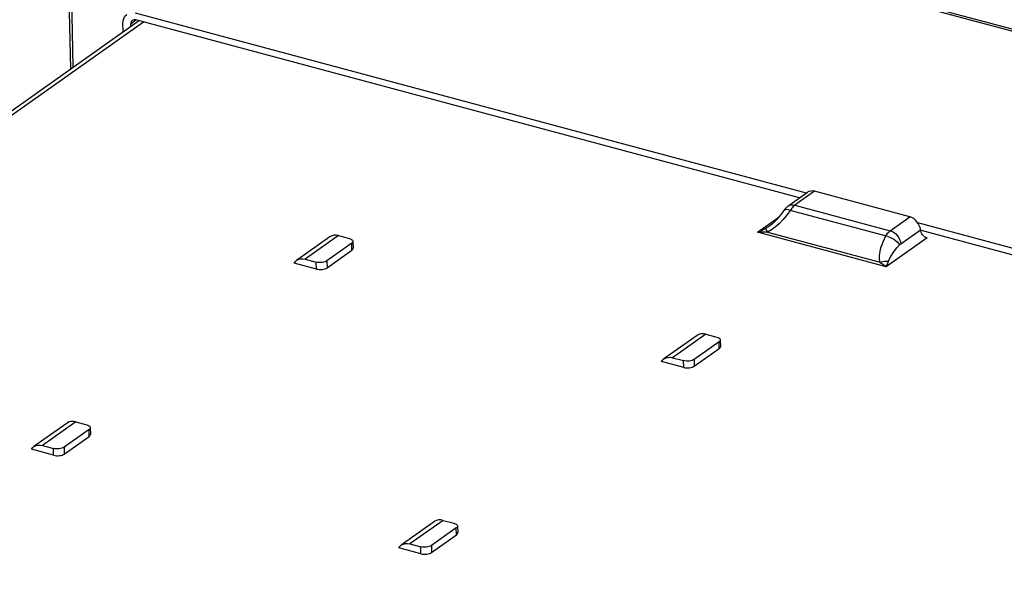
# Model space of a CAD drawing. Header units: millimetres. Extents: x 6 to 414, y 7 to 290.
# Tile 180 of 256: x 128.96 to 132.17, y 149.94 to 151.75. Entities that reach past the tile are written whole.
import ezdxf

# ---------------------------------------------------------------- set-up
doc = ezdxf.new("R2010")
doc.units = ezdxf.units.MM
doc.header["$LTSCALE"] = 23.1
doc.layers.get('0').update_dxf_attribs({"linetype": 'CONTINUOUS'})

msp = doc.modelspace()

# ---------------------------------------------------------------- linework, layer by layer
at = {"color": 7, "linetype": 'Continuous'}
for p, q in [((134.8502, 150.9983), (130.0406, 152.2889)), ((130.0546, 152.2924), (134.8642, 151.0018)), ((129.1098, 152.0969), (129.1218, 151.5892)), ((129.1178, 152.1094), (129.1299, 151.5949)), ((131.5207, 151.1843), (129.3338, 151.7711)), ((126.7988, 149.9416), (129.3434, 151.7463)), ((129.3595, 151.742), (126.815, 149.9373)), ((129.2935, 151.7109), (129.2929, 151.7377)), ((129.3352, 151.7476), (129.318, 151.7354)), ((129.3181, 151.7284), (129.318, 151.7354)), ((131.498, 151.1682), (129.3343, 151.7488)), ((131.4602, 151.1414), (131.5242, 151.1868)), ((131.5465, 151.19), (131.4825, 151.1446)), ((131.8577, 151.1065), (131.5465, 151.19)), ((131.4495, 151.1313), (131.4459, 151.1263)), ((131.4678, 151.1278), (131.4558, 151.1112)), ((131.4701, 151.1313), (131.4678, 151.1278)), ((131.7857, 151.0425), (131.4678, 151.1278)), ((131.4724, 151.1346), (131.4701, 151.1313)), ((131.4825, 151.1446), (131.7936, 151.0611)), ((131.3604, 151.0566), (131.4316, 151.1071)), ((131.7936, 151.0611), (131.8577, 151.1065)), ((134.1098, 150.4896), (131.8834, 151.087)), ((131.7805, 150.9439), (131.3604, 151.0566)), ((131.3939, 151.0571), (131.3881, 151.0691)), ((131.3939, 151.0571), (131.7602, 150.9588)), ((131.8279, 151.019), (131.8919, 151.0644)), ((131.8883, 151.0783), (131.885, 151.0848)), ((134.1103, 150.4672), (131.8914, 151.0626)), ((129.9673, 151.0413), (129.8589, 150.9644)), ((129.9952, 151.0453), (129.8868, 150.9684)), ((129.9952, 151.0453), (130.0311, 151.0356)), ((130.0425, 151.0266), (130.0431, 151.0042)), ((131.9134, 151.0382), (131.7805, 150.9439)), ((130.0385, 151.0204), (129.9572, 150.9627)), ((129.9578, 150.9403), (130.0391, 150.998)), ((130.0391, 150.998), (130.0385, 151.0204)), ((129.8868, 150.9684), (129.9227, 150.9587)), ((129.9232, 150.9364), (129.9227, 150.9587)), ((129.9572, 150.9627), (129.9578, 150.9403)), ((129.9232, 150.9364), (129.8509, 150.9558)), ((131.1644, 150.72), (131.056, 150.6432)), ((131.1923, 150.724), (131.0839, 150.6471)), ((131.1923, 150.724), (131.2282, 150.7144)), ((131.2397, 150.7054), (131.2402, 150.683)), ((131.2357, 150.6991), (131.1544, 150.6415)), ((131.1549, 150.6191), (131.2362, 150.6768)), ((131.2362, 150.6768), (131.2357, 150.6991)), ((131.0839, 150.6471), (131.1198, 150.6375)), ((131.1204, 150.6151), (131.1198, 150.6375)), ((131.1544, 150.6415), (131.1549, 150.6191)), ((131.1204, 150.6151), (131.048, 150.6345)), ((129.1109, 150.4339), (129.0025, 150.357)), ((129.1388, 150.4379), (129.0304, 150.361)), ((129.1822, 150.413), (129.1009, 150.3553)), ((129.1388, 150.4379), (129.1747, 150.4282)), ((129.1827, 150.3906), (129.1822, 150.413)), ((129.1861, 150.4192), (129.1867, 150.3968)), ((129.1014, 150.3329), (129.1827, 150.3906)), ((129.0668, 150.329), (128.9945, 150.3484)), ((129.0304, 150.361), (129.0663, 150.3513)), ((129.0668, 150.329), (129.0663, 150.3513)), ((129.1009, 150.3553), (129.1014, 150.3329)), ((130.308, 150.1127), (130.1996, 150.0358)), ((130.3359, 150.1166), (130.2275, 150.0397)), ((130.3793, 150.0917), (130.298, 150.0341)), ((130.3359, 150.1166), (130.3718, 150.107)), ((130.3798, 150.0694), (130.3793, 150.0917)), ((130.3833, 150.098), (130.3838, 150.0756)), ((130.2985, 150.0117), (130.3798, 150.0694)), ((130.264, 150.0077), (130.1917, 150.0271)), ((130.2275, 150.0397), (130.2634, 150.0301)), ((130.264, 150.0077), (130.2634, 150.0301)), ((130.298, 150.0341), (130.2985, 150.0117))]:
    msp.add_line(p, q, dxfattribs=at)
for points in [[(129.2929, 151.7377), (129.2935, 151.7464), (129.2957, 151.754), (129.2994, 151.7607), (129.3044, 151.766), (129.3059, 151.7671)], [(129.3232, 151.7472), (129.3226, 151.7467), (129.3206, 151.7446), (129.3191, 151.7419), (129.3182, 151.7389), (129.318, 151.7354)], [(129.3343, 151.7488), (129.331, 151.7493), (129.3279, 151.7491), (129.3251, 151.7482), (129.3232, 151.7472)], [(131.5465, 151.19), (131.5401, 151.191), (131.5342, 151.1908), (131.5287, 151.1893), (131.5242, 151.1868)], [(131.4459, 151.1263), (131.439, 151.1165), (131.432, 151.1076), (131.4248, 151.0992), (131.4173, 151.0915), (131.4095, 151.0843), (131.4012, 151.0776), (131.3998, 151.0767)], [(131.4678, 151.1278), (131.4621, 151.1294), (131.4569, 151.1301), (131.4526, 151.1299), (131.449, 151.1289), (131.4465, 151.1271), (131.4459, 151.1263)], [(131.4603, 151.1415), (131.4561, 151.1382), (131.4495, 151.1313)], [(131.4603, 151.1415), (131.4644, 151.1438), (131.47, 151.1454), (131.4761, 151.1457), (131.4825, 151.1446)], [(131.4825, 151.1446), (131.4799, 151.1426), (131.4774, 151.1403), (131.4749, 151.1376), (131.4724, 151.1346)], [(131.4558, 151.1112), (131.4436, 151.0966), (131.4313, 151.084), (131.4189, 151.0732)], [(131.885, 151.0848), (131.8807, 151.0908), (131.8757, 151.0962), (131.8701, 151.1007), (131.8641, 151.1041), (131.8577, 151.1065)], [(131.3881, 151.0691), (131.3838, 151.0667), (131.3794, 151.0645), (131.3749, 151.0624), (131.3702, 151.0603), (131.3654, 151.0584), (131.3604, 151.0566)], [(131.3939, 151.0571), (131.3888, 151.0566), (131.3834, 151.0562), (131.3779, 151.0561), (131.3723, 151.0561), (131.3664, 151.0563), (131.3604, 151.0566)], [(131.3999, 151.0767), (131.3978, 151.0753), (131.3881, 151.0691)], [(131.4189, 151.0732), (131.4065, 151.0642), (131.3939, 151.0571)], [(131.7793, 151.0442), (131.7814, 151.0478), (131.7837, 151.0511), (131.7861, 151.0541), (131.7886, 151.0567), (131.7911, 151.0591), (131.7936, 151.0611)], [(131.7936, 151.0611), (131.7998, 151.0588), (131.8058, 151.0554), (131.8114, 151.0511), (131.8164, 151.0458), (131.8207, 151.0398), (131.8242, 151.0331), (131.8267, 151.0261), (131.8279, 151.019)], [(131.8928, 151.06), (131.8906, 151.0715), (131.8883, 151.0783)], [(131.9134, 151.0382), (131.9094, 151.0397), (131.9056, 151.0418), (131.9021, 151.0446), (131.899, 151.048), (131.8963, 151.0517), (131.8942, 151.0558), (131.8928, 151.06)], [(129.9952, 151.0453), (129.9878, 151.0465), (129.9809, 151.0464), (129.9743, 151.0449), (129.9684, 151.042), (129.9673, 151.0413)], [(130.0311, 151.0356), (130.035, 151.0343), (130.0381, 151.0327), (130.0405, 151.0308), (130.042, 151.0288), (130.0425, 151.0266)], [(130.0425, 151.0266), (130.0421, 151.0245), (130.0408, 151.0224), (130.0385, 151.0204)], [(131.7602, 150.9588), (131.7591, 150.9635), (131.7585, 150.9687), (131.7583, 150.9743), (131.7585, 150.9803), (131.7592, 150.9867), (131.7604, 150.9936), (131.762, 151.0009), (131.7642, 151.0087), (131.767, 151.0169), (131.7704, 151.0255), (131.7745, 151.0346), (131.7793, 151.0442)], [(131.7857, 151.0425), (131.7923, 151.0401), (131.7988, 151.037), (131.8051, 151.0334), (131.811, 151.0293), (131.8162, 151.0248), (131.8207, 151.0201), (131.824, 151.0155)], [(130.0391, 150.998), (130.0413, 151), (130.0427, 151.0021), (130.0431, 151.0042)], [(131.7874, 150.9619), (131.7907, 150.9695), (131.7951, 150.9776), (131.8007, 150.9862), (131.8074, 150.9954), (131.8151, 151.0052), (131.824, 151.0155)], [(131.824, 151.0155), (131.8246, 151.0162), (131.8252, 151.0168), (131.8259, 151.0174), (131.8266, 151.018), (131.8272, 151.0185), (131.8279, 151.019)], [(129.8509, 150.9558), (129.855, 150.9611), (129.8589, 150.9644)], [(129.8589, 150.9644), (129.86, 150.9651), (129.8659, 150.968), (129.8725, 150.9695), (129.8794, 150.9696), (129.8868, 150.9684)], [(129.9572, 150.9627), (129.9541, 150.9609), (129.9504, 150.9594), (129.9461, 150.9583), (129.9415, 150.9576), (129.9367, 150.9572), (129.9318, 150.9573), (129.9272, 150.9578), (129.9227, 150.9587)], [(131.7602, 150.9588), (131.7647, 150.9602), (131.7693, 150.9613), (131.7739, 150.962), (131.7785, 150.9624), (131.7831, 150.9623), (131.7874, 150.9619)], [(131.7805, 150.9439), (131.7768, 150.9462), (131.7732, 150.9486), (131.7698, 150.951), (131.7666, 150.9534), (131.7634, 150.956), (131.7602, 150.9588)], [(131.7805, 150.9439), (131.7818, 150.9468), (131.783, 150.9497), (131.7841, 150.9526), (131.7853, 150.9556), (131.7863, 150.9587), (131.7874, 150.9619)], [(129.9232, 150.9364), (129.9277, 150.9354), (129.9324, 150.9349), (129.9372, 150.9348), (129.942, 150.9352), (129.9467, 150.9359), (129.9509, 150.9371), (129.9546, 150.9385), (129.9578, 150.9403)], [(131.1923, 150.724), (131.1849, 150.7253), (131.178, 150.7252), (131.1714, 150.7236), (131.1655, 150.7208), (131.1645, 150.7201)], [(131.2282, 150.7144), (131.2322, 150.713), (131.2353, 150.7115), (131.2376, 150.7096), (131.2391, 150.7076), (131.2397, 150.7054)], [(131.2397, 150.7054), (131.2393, 150.7033), (131.238, 150.7012), (131.2357, 150.6991)], [(131.2362, 150.6768), (131.2385, 150.6788), (131.2398, 150.6809), (131.2402, 150.683)], [(131.048, 150.6345), (131.0522, 150.6398), (131.0561, 150.6432)], [(131.0561, 150.6432), (131.0571, 150.6439), (131.063, 150.6468), (131.0696, 150.6483), (131.0765, 150.6484), (131.0839, 150.6471)], [(131.1544, 150.6415), (131.1512, 150.6397), (131.1475, 150.6382), (131.1433, 150.6371), (131.1386, 150.6363), (131.1338, 150.636), (131.129, 150.6361), (131.1243, 150.6366), (131.1198, 150.6375)], [(131.1204, 150.6151), (131.1249, 150.6142), (131.1295, 150.6137), (131.1344, 150.6136), (131.1392, 150.6139), (131.1438, 150.6147), (131.1481, 150.6158), (131.1517, 150.6173), (131.1549, 150.6191)], [(129.1388, 150.4379), (129.1314, 150.4391), (129.1245, 150.439), (129.1179, 150.4375), (129.112, 150.4346), (129.1109, 150.4339)], [(129.1747, 150.4282), (129.1786, 150.4269), (129.1818, 150.4253), (129.1841, 150.4235), (129.1856, 150.4214), (129.1861, 150.4192)], [(129.1861, 150.4192), (129.1858, 150.4171), (129.1844, 150.415), (129.1822, 150.413)], [(129.1827, 150.3906), (129.185, 150.3927), (129.1863, 150.3947), (129.1867, 150.3968)], [(128.9945, 150.3484), (128.9986, 150.3537), (129.0025, 150.357)], [(129.0025, 150.357), (129.0036, 150.3578), (129.0095, 150.3606), (129.0161, 150.3621), (129.023, 150.3623), (129.0304, 150.361)], [(129.1009, 150.3553), (129.0977, 150.3535), (129.094, 150.352), (129.0897, 150.3509), (129.0851, 150.3502), (129.0803, 150.3498), (129.0754, 150.3499), (129.0708, 150.3504), (129.0663, 150.3513)], [(129.0668, 150.329), (129.0713, 150.328), (129.076, 150.3275), (129.0808, 150.3275), (129.0856, 150.3278), (129.0903, 150.3285), (129.0945, 150.3297), (129.0982, 150.3311), (129.1014, 150.3329)], [(130.3359, 150.1166), (130.3285, 150.1179), (130.3216, 150.1178), (130.3151, 150.1163), (130.3092, 150.1134), (130.3081, 150.1127)], [(130.3718, 150.107), (130.3758, 150.1057), (130.3789, 150.1041), (130.3812, 150.1022), (130.3827, 150.1002), (130.3833, 150.098)], [(130.3833, 150.098), (130.3829, 150.0959), (130.3816, 150.0938), (130.3793, 150.0917)], [(130.3798, 150.0694), (130.3821, 150.0714), (130.3834, 150.0735), (130.3838, 150.0756)], [(130.1917, 150.0271), (130.1958, 150.0324), (130.1997, 150.0358)], [(130.1997, 150.0358), (130.2008, 150.0365), (130.2067, 150.0394), (130.2132, 150.0409), (130.2201, 150.041), (130.2275, 150.0397)], [(130.298, 150.0341), (130.2948, 150.0323), (130.2911, 150.0308), (130.2869, 150.0297), (130.2823, 150.0289), (130.2774, 150.0286), (130.2726, 150.0287), (130.2679, 150.0292), (130.2634, 150.0301)], [(130.264, 150.0077), (130.2685, 150.0068), (130.2731, 150.0063), (130.278, 150.0062), (130.2828, 150.0066), (130.2874, 150.0073), (130.2917, 150.0084), (130.2953, 150.0099), (130.2985, 150.0117)]]:
    msp.add_lwpolyline(points, dxfattribs=at)

doc.saveas('drawing.dxf')
